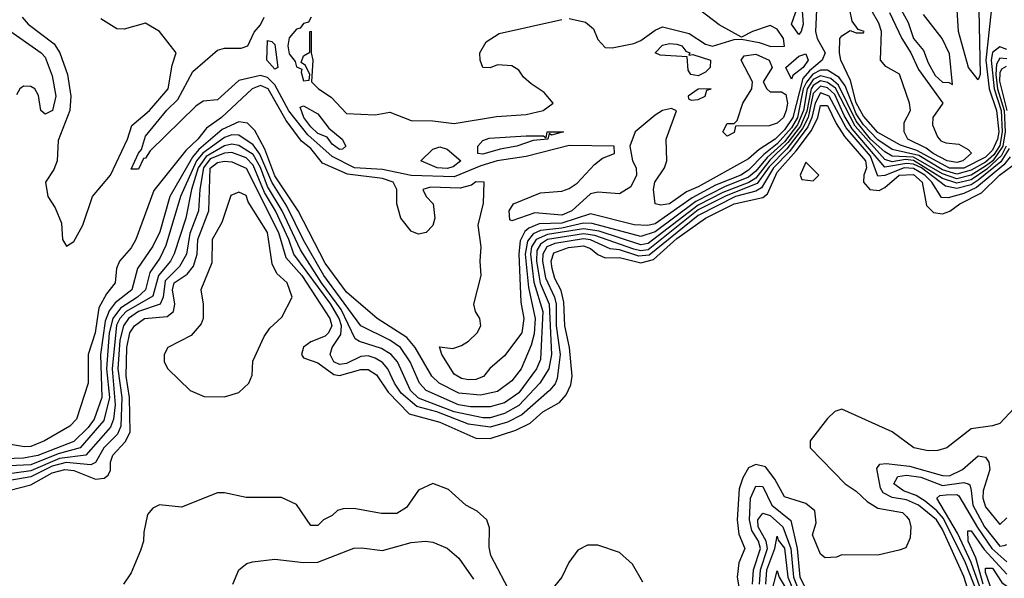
# Model space of a CAD drawing. Header units: inches. Extents: x 2380053 to 2584298, y 380219 to 546618.
# Tile 241 of 256: x 2471599 to 2474343, y 500227 to 501783. Entities that reach past the tile are written whole.
import ezdxf

# ---------------------------------------------------------------- set-up
doc = ezdxf.new("R2010")
doc.units = ezdxf.units.IN
doc.header["$MEASUREMENT"] = 0
doc.layers.add('C4570', color=7, linetype='Continuous')

msp = doc.modelspace()

# ---------------------------------------------------------------- linework, layer by layer
at = {"layer": 'C4570', "color": 2}
for points, elevation in [([(2473770, 501741.6), (2473749.8, 501770), (2473771, 501831), (2473778.5, 501818.5), (2473781.7, 501770), (2473777, 501750)], 18), ([(2472310, 501644.7), (2472288, 501670), (2472290, 501724.7), (2472302, 501722), (2472310, 501714), (2472318, 501650)], 18), ([(2473463.6, 501683.6), (2473474.6, 501685.4), (2473523.8, 501670), (2473522.8, 501650), (2473510, 501636.4), (2473490, 501626.3), (2473469, 501630), (2473462, 501642), (2473458.9, 501678.9), (2473383.5, 501683.5), (2473369.4, 501690), (2473390, 501711.5), (2473410, 501716.1), (2473430, 501714.4), (2473444, 501710), (2473455.1, 501695.1), (2473466, 501690)], 18), ([(2473690, 501582), (2473722, 501582), (2473734.2, 501574.2), (2473738.3, 501550), (2473734.7, 501530), (2473727, 501510), (2473710, 501494.3), (2473687.5, 501487.5), (2473594, 501486), (2473590, 501468.7), (2473570, 501458), (2473558, 501470), (2473570, 501494), (2473590, 501494), (2473598, 501502), (2473614, 501550), (2473639.3, 501590), (2473640.9, 501610), (2473609.7, 501670.3), (2473618, 501682), (2473650, 501686.4), (2473687, 501670), (2473696, 501650), (2473670.5, 501610), (2473680.7, 501590)], 18), ([(2473750, 501617.2), (2473734, 501650), (2473770, 501681.3), (2473790, 501687.3), (2473795.8, 501670), (2473782.3, 501650), (2473753.1, 501626.9)], 18), ([(2473526, 501590), (2473490, 501589), (2473462, 501570), (2473462.5, 501562.5), (2473470, 501558.8), (2473490, 501560.5), (2473509, 501570), (2473514, 501586)], 22), ([(2472490, 501421.5), (2472470, 501436.3), (2472455.4, 501455.4), (2472430, 501466), (2472410, 501484.6), (2472391.2, 501510), (2472381, 501539), (2472390, 501543), (2472430, 501520.9), (2472460.2, 501480.2), (2472497.4, 501450), (2472508, 501430), (2472498.2, 501421.8)], 18), ([(2473081.2, 501461.2), (2473074, 501466), (2473071, 501450), (2473030, 501446), (2472984.7, 501430), (2472937.5, 501422.5), (2472890, 501408.2), (2472875.3, 501410), (2472875.6, 501430), (2472890, 501446), (2472907.6, 501452.4), (2473010, 501458.9), (2473058.8, 501458.8), (2473066, 501454), (2473069, 501470), (2473114.8, 501470)], 18), ([(2472790, 501368), (2472762.7, 501370), (2472717, 501390), (2472750, 501422.4), (2472770, 501428.4), (2472790, 501422.4), (2472828.2, 501390), (2472806.8, 501373.2)], 18), ([(2473790, 501386), (2473774, 501350), (2473778, 501338), (2473810, 501334), (2473826, 501350)], 50), ([(2472210, 501302), (2472187.3, 501292.7), (2472162, 501218), (2472135.5, 501170), (2472134.6, 501105.4), (2472104, 501030), (2472110.8, 500990), (2472110.8, 500950), (2472104.5, 500935.5), (2472077.3, 500902.7), (2472012, 500870), (2472002, 500850), (2472002, 500830), (2472012, 500810), (2472074, 500750), (2472112.7, 500732.7), (2472170, 500732), (2472210, 500744.7), (2472238, 500770), (2472247.3, 500792.7), (2472248.4, 500831.6), (2472280.2, 500899.8), (2472296.4, 500923.6), (2472330, 500954), (2472358, 501010), (2472344, 501050), (2472315.6, 501075.6), (2472302.7, 501102.7), (2472289.5, 501190), (2472235.8, 501275.8), (2472230, 501293.2)], 50)]:
    msp.add_lwpolyline(points, close=True, dxfattribs=dict(at, elevation=elevation))
for points, elevation in [([(2474034, 501850), (2474074.7, 501774.7), (2474089.3, 501730), (2474117.4, 501697.4), (2474130, 501663), (2474150, 501627.2), (2474170, 501608.8), (2474188, 501608), (2474198, 501602), (2474190, 501688), (2474169.2, 501730), (2474117.2, 501797.2)], 22), ([(2473819.7, 501810), (2473816.5, 501750), (2473820.9, 501730), (2473843.7, 501690), (2473835.3, 501670), (2473799.4, 501640.6), (2473781.1, 501618.9), (2473753, 501510), (2473730, 501476.1), (2473704.1, 501450), (2473659.1, 501420.9), (2473630, 501395.4), (2473490, 501317.3), (2473456.8, 501303.2), (2473409.7, 501269.7), (2473386, 501266), (2473369.6, 501269.6), (2473365.2, 501310), (2473369.2, 501330), (2473396, 501370), (2473402.7, 501390), (2473400.7, 501450), (2473429, 501529), (2473415.4, 501535.4), (2473390, 501529.7), (2473370, 501517.1), (2473314, 501470), (2473299.1, 501430), (2473306.7, 501390), (2473316.4, 501370), (2473318, 501350), (2473302.4, 501317.6), (2473270, 501298), (2473210, 501302.7), (2473190, 501298), (2473137.4, 501250), (2473110, 501237.8), (2473034.9, 501245.1), (2472970, 501222), (2472965.2, 501225.2), (2472962.7, 501250), (2472975.3, 501270), (2473050, 501300.5), (2473110, 501304.9), (2473130, 501312.4), (2473152.7, 501327.3), (2473200.4, 501379.6), (2473223.3, 501396.7), (2473256, 501410), (2473255.3, 501430), (2473130, 501432.6), (2473010, 501401.8), (2472929.8, 501389.8), (2472883.9, 501376), (2472810, 501345), (2472690, 501349.1), (2472610, 501365.9), (2472532.3, 501370), (2472470, 501402), (2472401.9, 501461.9), (2472348.9, 501528.9), (2472310, 501601.1), (2472290, 501621.6), (2472270, 501627.3), (2472210, 501613.5), (2472150, 501559.7), (2472110, 501555.4), (2472090, 501542), (2471962.9, 501417.1), (2471950, 501397.2), (2471944, 501396), (2471930, 501366.6), (2471910, 501366), (2471930, 501410.7), (2471938.9, 501421.1), (2471950, 501458), (2472009.3, 501530.7), (2472039.6, 501560.4), (2472081.9, 501638.1), (2472150, 501698), (2472170, 501703.1), (2472216.1, 501703.9), (2472235.1, 501710), (2472252, 501748), (2472270, 501768.4), (2472280.4, 501790)], 22), ([(2473130, 501786), (2473175.8, 501775.8), (2473197.6, 501757.6), (2473210, 501728), (2473230, 501704.9), (2473250, 501704.4), (2473310, 501716.5), (2473330, 501724.4), (2473370, 501754), (2473390, 501762.4), (2473464.5, 501744.5), (2473510, 501714.6), (2473529.4, 501709.4), (2473590, 501727.4), (2473610, 501728.9), (2473659.4, 501719.4), (2473692.1, 501707.9), (2473730, 501708.9), (2473727, 501730), (2473710, 501756), (2473690, 501766.6), (2473641, 501750), (2473610, 501734), (2473548.2, 501768.2), (2473493.2, 501810)], 22), ([(2474306.1, 501806.1), (2474291.2, 501670), (2474300.1, 501590), (2474321, 501530), (2474327.1, 501470), (2474324, 501450), (2474310, 501419.4), (2474290, 501399.9), (2474230, 501369.2), (2474190, 501369.6), (2474098.7, 501418.7), (2474053.2, 501433.2), (2473990, 501468.8), (2473950, 501514.2), (2473930, 501551.3), (2473913.6, 501613.6), (2473887, 501670), (2473883.7, 501690), (2473884, 501730), (2473890, 501738), (2473912.7, 501752.7), (2473930, 501746), (2473950, 501746), (2473951.8, 501750), (2473935.3, 501755.3), (2473919, 501779), (2473912.3, 501810)], 22), ([(2474022.7, 501802.7), (2474056.6, 501730), (2474082.3, 501690), (2474103.9, 501643.9), (2474171.4, 501550), (2474143.1, 501510), (2474142.3, 501490), (2474156.4, 501456.4), (2474165.7, 501445.7), (2474180, 501440), (2474215.8, 501435.8), (2474241.6, 501421.6), (2474251, 501411), (2474226.7, 501390), (2474210, 501385.3), (2474183.1, 501390), (2474144.1, 501410), (2474125.2, 501425.2), (2474073.5, 501450), (2474063.1, 501470), (2474063.3, 501496.7), (2474080.9, 501530), (2474078.7, 501550), (2474050.8, 501630.8), (2474012.6, 501652.6), (2473997.6, 501670), (2474000.3, 501750), (2473993.1, 501773.1), (2473972, 501810)], 18), ([(2474271.8, 501810), (2474275.1, 501630), (2474270, 501615.6), (2474243.1, 501650), (2474215.3, 501750), (2474211.3, 501810)], 18), ([(2471530, 501780.3), (2471659.3, 501690), (2471670, 501678), (2471690, 501626), (2471699.6, 501570), (2471690.3, 501530), (2471670, 501519.5), (2471658, 501530), (2471651.5, 501571.5), (2471640.9, 501590), (2471630, 501596.9), (2471610, 501598), (2471599.3, 501590), (2471590, 501573.2)], 22), ([(2471606.4, 501790), (2471623, 501770), (2471695.2, 501715.2), (2471710.9, 501690.9), (2471732.3, 501630), (2471741.6, 501570), (2471738.5, 501530), (2471706.4, 501446.4), (2471704, 501390), (2471694.2, 501365.8), (2471670.8, 501330), (2471677.3, 501290), (2471698.4, 501258.4), (2471715.9, 501215.9), (2471718, 501170), (2471730, 501152), (2471750, 501164.7), (2471775.1, 501210), (2471802.4, 501290), (2471851.9, 501350), (2471899.1, 501450), (2471911.9, 501488.1), (2471960.5, 501530), (2472012.4, 501590), (2472023.7, 501656.3), (2472035.3, 501690), (2471988.7, 501750), (2471950, 501773.2), (2471890, 501756), (2471870, 501757.2), (2471824.8, 501784.8)], 26), ([(2472411, 501790), (2472404, 501776), (2472390, 501772), (2472381, 501759), (2472370, 501756.2), (2472350, 501731.8), (2472346.5, 501710), (2472350, 501688), (2472366.5, 501666.5), (2472370, 501651.3), (2472385.4, 501645.4), (2472383.5, 501636.5), (2472390, 501612), (2472406, 501614), (2472408, 501630), (2472395.3, 501655.3), (2472383.1, 501663.1), (2472390, 501682), (2472407.3, 501692.7), (2472408, 501750), (2472411.1, 501751.1), (2472411.3, 501690), (2472416, 501670), (2472412, 501610), (2472431.3, 501590), (2472466.6, 501566.6), (2472510, 501521), (2472590, 501517.3), (2472630, 501524.9), (2472690, 501502.4), (2472750, 501501.1), (2472810, 501493.4), (2472927.2, 501512.8), (2473010, 501519.1), (2473058, 501530), (2473086, 501550), (2473060.2, 501580.2), (2473023.9, 501603.9), (2473002.9, 501622.9), (2472990, 501642), (2472970, 501654), (2472930, 501657.2), (2472910, 501649), (2472889.3, 501649.3), (2472882, 501670), (2472881.2, 501690), (2472898.6, 501721.4), (2472935.3, 501744.7), (2473110, 501783.5)], 22), ([(2474350, 501699.4), (2474330, 501707.2), (2474310, 501691.3), (2474305.7, 501670), (2474313.9, 501590), (2474333.4, 501530), (2474336.6, 501470), (2474330, 501432.7), (2474313.4, 501406.6), (2474290, 501385.8), (2474250, 501363.2), (2474210, 501352.4), (2474170, 501364.9), (2474104.1, 501404.1), (2474030, 501420.9), (2473990, 501448.4), (2473950, 501489.9), (2473930, 501520.5), (2473898.7, 501598.7), (2473882, 501622), (2473850, 501642.3), (2473830, 501642.4), (2473808.7, 501631.3), (2473791.2, 501608.8), (2473782.4, 501590), (2473766.1, 501510), (2473750, 501481.8), (2473710, 501436.5), (2473672.9, 501407.1), (2473630, 501363.4), (2473608.9, 501350), (2473538.1, 501321.9), (2473473.3, 501286.7), (2473370, 501213.7), (2473349.1, 501209.1), (2473310.9, 501210.9), (2473190, 501242.4), (2473110, 501215.7), (2473046.2, 501213.8), (2473017.7, 501202.3), (2473006.9, 501193.1), (2472993.5, 501166.5), (2472990.1, 501130.1), (2472995.6, 500995.6), (2473003.6, 500950), (2472998.5, 500910), (2472950, 500846.6), (2472909, 500811), (2472891.2, 500788.8), (2472870, 500780.5), (2472850, 500779.7), (2472830, 500783.5), (2472810, 500795.1), (2472775.3, 500850), (2472768.7, 500871.3), (2472806.4, 500866.4), (2472830, 500874.8), (2472850, 500886.8), (2472874, 500910), (2472884, 500930), (2472881.2, 500950), (2472869.5, 500969.5), (2472864.5, 500990), (2472885.2, 501070), (2472882, 501110), (2472885.2, 501150), (2472876.2, 501210), (2472891.8, 501271.8), (2472893.2, 501330), (2472870, 501331.3), (2472858.3, 501321.7), (2472826.5, 501313.5), (2472744.2, 501315.8), (2472722.8, 501310), (2472731.3, 501290), (2472751, 501270), (2472756, 501230), (2472750.7, 501209.3), (2472731.3, 501190), (2472710, 501185.2), (2472698, 501190), (2472690, 501194), (2472661.2, 501230), (2472649.5, 501269.5), (2472649.6, 501310), (2472639.6, 501330), (2472610, 501340.2), (2472512.8, 501352.8), (2472443.3, 501383.3), (2472410, 501424), (2472384.4, 501444.4), (2472341.6, 501501.6), (2472291.9, 501590), (2472270, 501599), (2472246.7, 501590), (2472161.7, 501510), (2472119.4, 501480.6), (2472095.3, 501450), (2472061.7, 501418.3), (2471973, 501307), (2471923.1, 501170), (2471910, 501147.3), (2471877, 501110), (2471868.5, 501090), (2471865.5, 501050), (2471841.1, 501018.9), (2471819.7, 500980.3), (2471809, 500910), (2471790.2, 500850), (2471790.2, 500769.8), (2471757.6, 500670), (2471739.1, 500650), (2471668.2, 500610), (2471630, 500593.5), (2471612.5, 500592.5), (2471510.3, 500609.7)], 26), ([(2474350, 501673.3), (2474330, 501675.6), (2474321.2, 501658.8), (2474318.7, 501630), (2474323.4, 501590), (2474341.7, 501530), (2474344.6, 501470), (2474338.5, 501430), (2474310.4, 501390), (2474290, 501374.7), (2474250, 501349.6), (2474210, 501339.8), (2474170, 501353.2), (2474090, 501400), (2474030, 501402.2), (2474010, 501414.3), (2473969.9, 501450), (2473930, 501499.9), (2473880.4, 501600.4), (2473858.9, 501618.9), (2473830, 501626.4), (2473810, 501616.6), (2473793.7, 501590), (2473782.6, 501530), (2473766.7, 501490), (2473730, 501442.4), (2473681.5, 501398.5), (2473650, 501360.6), (2473630, 501344), (2473562.9, 501317.1), (2473483.4, 501276.6), (2473370, 501191.5), (2473330, 501178.5), (2473194.6, 501214.6), (2473170, 501216), (2473110, 501201.6), (2473050, 501195.7), (2473030, 501186.4), (2473013.8, 501166.2), (2473007.1, 501130), (2473016.7, 501036.7), (2473035.8, 500950), (2473032.7, 500907.3), (2473023.9, 500876.1), (2472996.5, 500810), (2472970, 500776.3), (2472930, 500747.3), (2472883.1, 500736.9), (2472822.4, 500742.4), (2472768, 500770), (2472747.2, 500790), (2472701.2, 500870), (2472677.7, 500897.7), (2472595.6, 500950), (2472510, 501024.2), (2472450, 501104.8), (2472375.4, 501250), (2472310, 501348.1), (2472282.3, 501422.3), (2472254.3, 501474.3), (2472234.3, 501494.3), (2472210, 501498), (2472163.3, 501476.7), (2472098.7, 501421.3), (2472080.4, 501399.6), (2472017.7, 501290), (2471990, 501191.6), (2471970, 501151.6), (2471927.4, 501090), (2471911.2, 501030), (2471865.6, 500994.4), (2471848.3, 500971.7), (2471837, 500943.1), (2471824.5, 500850), (2471827.6, 500730), (2471806.5, 500670), (2471790, 500647.1), (2471750, 500607.7), (2471650, 500568.9), (2471610, 500561.6), (2471530, 500558.9)], 30), ([(2474347.5, 501652.5), (2474335, 501645), (2474330, 501634.7), (2474328.8, 501611.2), (2474350, 501530)], 34), ([(2474347.9, 501430), (2474335.1, 501404.9), (2474293.9, 501366.1), (2474250, 501336.3), (2474210, 501327), (2474170, 501340.1), (2474090, 501390.6), (2474067, 501393), (2474030, 501386.5), (2474010, 501393.1), (2473926.6, 501486.6), (2473871.9, 501591.9), (2473850, 501608.1), (2473830, 501612.1), (2473810, 501599.9), (2473804.1, 501590), (2473791.9, 501528.1), (2473774.3, 501485.7), (2473739.6, 501440.4), (2473688.9, 501391.1), (2473650, 501341.5), (2473631, 501329), (2473558.7, 501301.3), (2473490, 501266.3), (2473350, 501159.4), (2473330, 501155.3), (2473213.7, 501193.7), (2473170, 501200.5), (2473070, 501184.3), (2473037.9, 501170), (2473024.9, 501150), (2473022.3, 501130), (2473031.5, 501051.5), (2473056.6, 500970), (2473050, 500836), (2473039.2, 500810), (2472990, 500743.1), (2472950, 500715), (2472910, 500704.2), (2472855.4, 500704.6), (2472822, 500710), (2472731.3, 500750), (2472713.1, 500770), (2472687.2, 500830), (2472659.8, 500870), (2472630, 500889.8), (2472550, 500929.8), (2472446.5, 501070), (2472390, 501168.7), (2472343.2, 501263.2), (2472301.5, 501330), (2472268.5, 501408.5), (2472250, 501433.8), (2472210, 501461), (2472190, 501461.9), (2472170, 501454.4), (2472109, 501411), (2472091.9, 501390), (2472047.4, 501290), (2472006.1, 501153.9), (2471990, 501118.3), (2471961.8, 501078.2), (2471949.3, 501030), (2471927.3, 501010), (2471880.4, 500979.6), (2471858.5, 500950), (2471848.4, 500910), (2471841.2, 500810), (2471849.6, 500730), (2471833.9, 500666.1), (2471767.9, 500590), (2471706.2, 500573.8), (2471630, 500542.7), (2471570, 500539.7)], 34), ([(2474356.4, 501423.6), (2474332.9, 501387.1), (2474270, 501335.3), (2474250, 501322.3), (2474210, 501312.5), (2474178.8, 501318.8), (2474111.9, 501370), (2474090, 501379.9), (2474070, 501382.4), (2474010, 501372), (2473919, 501479), (2473896.3, 501516.3), (2473870, 501574), (2473850, 501593.3), (2473830, 501597.3), (2473810, 501576.8), (2473796.4, 501510), (2473780.5, 501479.4), (2473736.9, 501423.1), (2473687.1, 501372.9), (2473653.9, 501326), (2473567.6, 501292.4), (2473490, 501252.9), (2473350, 501141.5), (2473330, 501138.6), (2473310, 501143.4), (2473201.5, 501181.5), (2473170, 501186.4), (2473070, 501170.3), (2473050, 501157.9), (2473040.4, 501139.6), (2473038.7, 501110), (2473049.1, 501049.1), (2473074.4, 500990), (2473080.8, 500850), (2473073.8, 500810), (2473048.2, 500770), (2472990, 500708.2), (2472950, 500685.7), (2472910, 500674.1), (2472890, 500673.3), (2472810, 500690.4), (2472710, 500728.6), (2472688.2, 500750), (2472651.6, 500830), (2472634.5, 500850), (2472606.9, 500866.9), (2472546.1, 500886.1), (2472534.1, 500894.1), (2472495.3, 500975.3), (2472439.7, 501050), (2472381.9, 501141.9), (2472330.9, 501250), (2472290, 501318.2), (2472270, 501370.7), (2472250, 501407.1), (2472210, 501432.6), (2472190, 501436.1), (2472170, 501431.6), (2472118.4, 501401.6), (2472096.5, 501370), (2472078.1, 501310), (2472062.2, 501230), (2472029.5, 501130.5), (2472019.3, 501110), (2471985.6, 501070), (2471970, 501012.4), (2471896.1, 500970), (2471878, 500950), (2471868.5, 500931.5), (2471856.5, 500810), (2471865.6, 500710), (2471860.7, 500670), (2471851.9, 500648.1), (2471783.7, 500570), (2471710, 500560.3), (2471630, 500525.8), (2471530, 500512.5)], 38), ([(2474359.2, 501400.8), (2474341.2, 501378.8), (2474265, 501315), (2474230, 501298.7), (2474186.2, 501286.2), (2474167.7, 501287.7), (2474140.7, 501330), (2474121.5, 501350), (2474090, 501368.6), (2474063.1, 501370), (2474010, 501348.5), (2473990, 501347.3), (2473970, 501402.3), (2473901.9, 501481.9), (2473854.7, 501570), (2473830, 501578.8), (2473815.6, 501550), (2473806.5, 501510), (2473795.5, 501484.5), (2473744.1, 501415.9), (2473699.5, 501370), (2473665.9, 501314.1), (2473650, 501305.3), (2473593.2, 501290), (2473490, 501237.5), (2473352.9, 501127.1), (2473324.2, 501124.2), (2473270, 501141.3), (2473244.1, 501144), (2473190, 501169.9), (2473170, 501172.1), (2473090, 501159.5), (2473067.5, 501150), (2473056.8, 501130), (2473056.1, 501110), (2473064.1, 501064.1), (2473089.1, 501010), (2473093.7, 500990), (2473094.3, 500930), (2473104.8, 500850), (2473096.9, 500783.1), (2473091.4, 500768.6), (2473075.6, 500750), (2472998.3, 500681.7), (2472958.2, 500661.8), (2472910, 500647.8), (2472850, 500656.4), (2472761.3, 500690), (2472705.3, 500705.3), (2472662.4, 500742.4), (2472643.4, 500770), (2472625, 500810), (2472610, 500827.6), (2472590, 500839.8), (2472570, 500846.2), (2472550, 500844.4), (2472510, 500825.4), (2472490, 500822.3), (2472474.7, 500830), (2472464.2, 500850), (2472469.7, 500870), (2472494.3, 500905.7), (2472495.8, 500930), (2472489.3, 500950), (2472465.9, 500990), (2472363.4, 501130), (2472349.4, 501170), (2472312.2, 501250), (2472281.1, 501301.1), (2472250, 501377.8), (2472230, 501398.3), (2472190, 501412.7), (2472170, 501411.4), (2472130, 501394.8), (2472111, 501370), (2472101, 501310), (2472097, 501250), (2472073.2, 501186.8), (2472063.5, 501130), (2472044.6, 501095.4), (2472004.2, 501055.7), (2471999.1, 501010), (2471990.2, 500990), (2471930, 500969.9), (2471902.3, 500950), (2471888, 500930), (2471878.3, 500890), (2471872.2, 500810), (2471883.6, 500730), (2471880.8, 500650), (2471871.5, 500628.5), (2471833.7, 500590), (2471810.8, 500549.2), (2471797.5, 500542.5), (2471728.8, 500548.8), (2471690, 500538.8), (2471630, 500508.9), (2471550, 500495.4)], 42), ([(2471568.7, 500471.3), (2471630, 500486.6), (2471690, 500520.2), (2471724.7, 500530), (2471750, 500526.6), (2471810, 500502.7), (2471834.8, 500505.2), (2471846.1, 500513.9), (2471851.8, 500528.2), (2471851.8, 500550), (2471858.9, 500570), (2471893.3, 500606.7), (2471906.5, 500633.5), (2471904.8, 500730), (2471895.9, 500790), (2471898, 500870), (2471905.9, 500910), (2471919.1, 500930), (2471946.7, 500950), (2472010, 500955.6), (2472027.4, 500970), (2472031.4, 500990), (2472024.6, 501030), (2472030, 501049.5), (2472066.1, 501073.9), (2472083.5, 501096.5), (2472094, 501130), (2472095.3, 501170), (2472125.7, 501250), (2472130, 501369.4), (2472150, 501385.4), (2472170, 501389), (2472190, 501387.2), (2472230, 501368.7), (2472319.9, 501190), (2472340.7, 501120.7), (2472385.7, 501070), (2472463.7, 500950), (2472468.7, 500930), (2472459.7, 500910), (2472450, 500900.8), (2472410, 500885.2), (2472390, 500870.3), (2472384.4, 500850), (2472390, 500840.7), (2472430, 500826.6), (2472474.5, 500794.5), (2472490, 500792), (2472550, 500808.7), (2472570, 500808.5), (2472593.7, 500793.7), (2472625.5, 500745.5), (2472684.6, 500684.6), (2472770, 500661.5), (2472870, 500617.3), (2472910, 500615.8), (2472981.1, 500638.9), (2473021.4, 500658.6), (2473056.4, 500690), (2473103.6, 500716.4), (2473121.8, 500738.2), (2473134.4, 500765.6), (2473138.9, 500790), (2473131.4, 500870), (2473117.6, 500930), (2473115.7, 500995.7), (2473108, 501028), (2473090, 501062), (2473082.3, 501090), (2473079.8, 501110), (2473087, 501133), (2473128.6, 501148.6), (2473170, 501152.5), (2473190, 501145.6), (2473210, 501128.6), (2473230, 501119.1), (2473270, 501120.7), (2473330, 501105), (2473365.2, 501114.8), (2473430, 501172.8), (2473510, 501229.8), (2473590.3, 501270), (2473670, 501287.2), (2473682.6, 501297.4), (2473710, 501358), (2473763, 501417), (2473805.5, 501474.5), (2473822.8, 501510), (2473830, 501543.6), (2473850, 501544), (2473874, 501494), (2473897.6, 501457.6), (2473955.7, 501390), (2473958.7, 501370), (2473950.7, 501350), (2473949.8, 501330), (2473968, 501310), (2473993.5, 501306.5), (2474010, 501315.3), (2474050, 501349.8), (2474090, 501351.2), (2474113.7, 501330), (2474125.3, 501265.3), (2474145.3, 501245.3), (2474170, 501241.5), (2474190.8, 501249.2), (2474218.9, 501270), (2474279.2, 501300.8), (2474329.5, 501350), (2474364.4, 501375.6)], 46), ([(2474370, 500701), (2474330, 500658), (2474310, 500651), (2474250, 500642.8), (2474182, 500590), (2474157.5, 500582.5), (2474130, 500582), (2474090.5, 500590.5), (2474030, 500634.8), (2473890, 500698), (2473870, 500691.3), (2473850, 500672), (2473802, 500610), (2473802, 500590), (2473899, 500490), (2473930, 500469.4), (2473960.9, 500440.9), (2473990, 500422.4), (2474059, 500410), (2474070, 500399), (2474077.2, 500390), (2474082, 500370), (2474080.4, 500339.6), (2474068.4, 500311.6), (2474050, 500304.7), (2473990, 500291.3), (2473890, 500292), (2473874.6, 500285.4), (2473843.6, 500283.6), (2473830, 500294), (2473808, 500348), (2473818.8, 500381.2), (2473814.6, 500414.6), (2473790, 500435.5), (2473730, 500454), (2473703, 500503), (2473677.3, 500537.3), (2473650, 500543.8), (2473630, 500534), (2473613.7, 500506.3), (2473604, 500476), (2473598, 500390), (2473602.7, 500350), (2473619.3, 500310), (2473602.7, 500270), (2473598, 500230), (2473602.9, 500202.9)], 46), ([(2474239.6, 500199.6), (2474230, 500231.3), (2474170, 500362.6), (2474153.3, 500390), (2474103.9, 500430), (2474070, 500445.2), (2474030, 500451.4), (2474004.6, 500464.6), (2473997.6, 500477.6), (2473987.6, 500532.4), (2473995.5, 500544.5), (2474013.3, 500546.7), (2474078.6, 500538.6), (2474170, 500513.2), (2474190, 500512.4), (2474226, 500530), (2474270, 500567.6), (2474290, 500563.7), (2474299.6, 500550), (2474301.8, 500530), (2474283.9, 500470), (2474282.8, 500450), (2474290, 500425.5), (2474330, 500376.3), (2474350, 500395.5)], 42), ([(2474266.7, 500186.7), (2474234.4, 500270), (2474172.9, 500392.9), (2474155, 500415), (2474121.9, 500441.9), (2474097.1, 500457.1), (2474061.6, 500470), (2474035.1, 500490), (2474046, 500510), (2474070, 500513.9), (2474110, 500508.1), (2474170, 500485.5), (2474230, 500493.7), (2474242, 500490), (2474246.7, 500486.7), (2474250, 500471.3), (2474254.6, 500430), (2474287.5, 500370), (2474330, 500316.5), (2474342.3, 500317.7), (2474350, 500320.4)], 38), ([(2472970, 500179.1), (2472912, 500290), (2472907, 500313), (2472907.7, 500367.7), (2472901, 500390), (2472873.7, 500413.7), (2472842, 500430), (2472793.7, 500473.7), (2472750, 500491), (2472710, 500472), (2472676.5, 500423.5), (2472650, 500406.8), (2472607.1, 500407.1), (2472530, 500421), (2472500.2, 500419.8), (2472484.7, 500415.3), (2472470, 500402), (2472446, 500390), (2472430, 500374), (2472410, 500374), (2472370, 500432), (2472328.4, 500451.6), (2472230, 500451.3), (2472170, 500464.7), (2472150, 500464.7), (2472050, 500424.7), (2471988.9, 500431.1), (2471970, 500422), (2471955.3, 500404.7), (2471944.7, 500355.3), (2471944, 500330), (2471935.5, 500304.5), (2471910, 500242), (2471888.7, 500210)], 46), ([(2473640.7, 500210), (2473643.4, 500250), (2473663.2, 500310), (2473658.1, 500330), (2473639.5, 500359.5), (2473632.6, 500390), (2473635.7, 500450), (2473650, 500483.1), (2473670, 500482.3), (2473695, 500430), (2473748, 500388), (2473765.6, 500310), (2473772.5, 500230), (2473793.2, 500190)], 42), ([(2474279.3, 500190), (2474250.5, 500270.5), (2474212, 500352), (2474154.7, 500450), (2474162.6, 500457.4), (2474180.4, 500459.6), (2474210, 500460.2), (2474216.2, 500456.2), (2474268, 500368), (2474308, 500310), (2474350, 500273)], 34), ([(2473660.6, 500210), (2473663.5, 500250), (2473682.5, 500310), (2473679.4, 500330), (2473656.4, 500370), (2473656, 500390), (2473670, 500408.2), (2473690, 500401.2), (2473725.3, 500370), (2473747.9, 500310), (2473755.6, 500230), (2473770, 500191.8)], 38), ([(2473677.7, 500210), (2473681.2, 500250), (2473703, 500310), (2473710, 500344), (2473712.9, 500332.9), (2473730.4, 500310.4), (2473739.7, 500230), (2473756.3, 500190)], 34), ([(2474283.4, 500210), (2474263.3, 500283.3), (2474242.1, 500330), (2474240.8, 500359.2), (2474250, 500358.9), (2474286.6, 500306.6), (2474350, 500238.4)], 30), ([(2472193.2, 500210), (2472209.5, 500250.5), (2472232, 500268), (2472247.7, 500272.3), (2472310, 500280.3), (2472390, 500270.3), (2472430, 500272), (2472530, 500310.3), (2472551.9, 500311.9), (2472610, 500304), (2472690, 500326), (2472730, 500330.4), (2472750, 500327.7), (2472790, 500310.8), (2472822.8, 500282.8), (2472863.9, 500223.9)], 42), ([(2473335.6, 500215.6), (2473306.2, 500266.2), (2473270, 500298.8), (2473210, 500318.8), (2473180.9, 500319.1), (2473154.5, 500305.5), (2473129.6, 500270.4), (2473109.5, 500230), (2473077.2, 500190)], 46), ([(2473693.6, 500186.4), (2473710, 500247.3), (2473715, 500230), (2473743.5, 500183.5)], 30), ([(2474349.4, 500110), (2474339, 500139), (2474308.7, 500190), (2474290, 500242.7), (2474290, 500254.9), (2474310, 500254.5), (2474335.4, 500215.4), (2474350, 500205)], 26)]:
    msp.add_lwpolyline(points, dxfattribs=dict(at, elevation=elevation))

doc.saveas('drawing.dxf')
